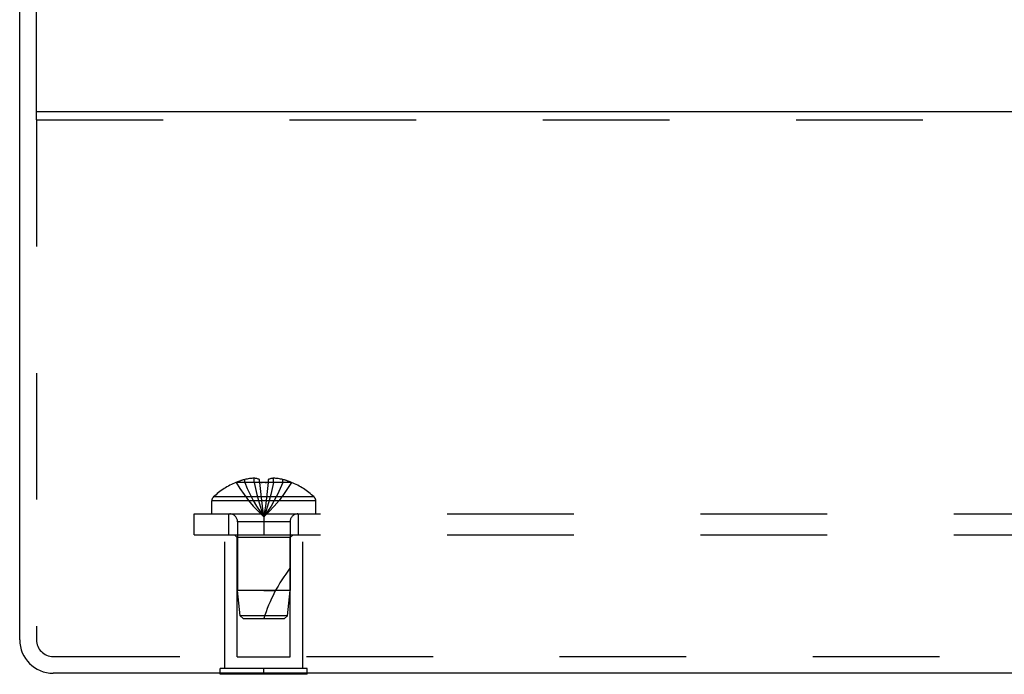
# Model space of a CAD drawing. Header units: inches. Extents: x 0 to 82.5, y 0 to 53.4.
# Tile 19 of 128: x 21.8 to 25.4, y 22.6 to 25. Entities that reach past the tile are written whole.
import ezdxf

# ---------------------------------------------------------------- set-up
doc = ezdxf.new("R2010")
doc.units = ezdxf.units.IN
doc.header["$LTSCALE"] = 4.538835
doc.header["$MEASUREMENT"] = 0
doc.linetypes.add('HIDDEN', pattern=[0.2, 0.1, -0.1])
doc.layers.get('0').update_dxf_attribs({"linetype": 'CONTINUOUS'})
doc.layers.add('DEFAULT_2', color=8, linetype='HIDDEN')
doc.layers.add('SUBPANEL', color=7, linetype='CONTINUOUS')

msp = doc.modelspace()

# ---------------------------------------------------------------- linework, layer by layer
at = {"color": 3, "linetype": 'Continuous'}
for p, q in [((21.8292, 22.7607), (21.8292, 33.0115)), ((21.8892, 24.6246), (21.8892, 25.041)), ((21.8892, 24.6546), (37.7692, 24.6546)), ((37.7092, 22.6407), (21.9492, 22.6407))]:
    msp.add_line(p, q, dxfattribs=at)
at = {"color": 7, "linetype": 'Continuous'}
for p, q in [((22.5482, 22.6367), (22.5482, 22.6407)), ((22.8602, 22.6367), (22.5482, 22.6367)), ((22.7042, 22.6367), (22.7042, 22.6407)), ((22.8602, 22.6367), (22.8602, 22.6407))]:
    msp.add_line(p, q, dxfattribs=at)
at = {"color": 3, "linetype": 'Continuous'}
msp.add_arc((21.9492, 22.7607), 0.12, 180, 270, dxfattribs=at)
at = {"layer": 'DEFAULT_2', "color": 8, "linetype": 'HIDDEN'}
for p, q in [((21.8892, 24.6246), (21.8892, 22.7607)), ((21.8892, 24.6246), (37.7692, 24.6246)), ((22.5642, 22.6577), (22.5642, 23.1367)), ((22.5642, 23.1367), (22.8442, 23.1367)), ((22.6092, 23.1267), (22.5992, 23.1367)), ((22.6092, 22.6992), (22.6092, 23.1267)), ((22.7992, 23.1267), (22.6092, 23.1267)), ((22.7992, 23.1267), (22.8092, 23.1367)), ((22.7992, 22.6992), (22.7992, 23.1267)), ((22.8442, 22.6577), (22.8442, 23.1367)), ((21.9492, 22.7007), (37.7092, 22.7007)), ((22.6092, 22.6992), (22.7992, 22.6992)), ((22.5482, 22.6407), (22.5482, 22.6577)), ((22.8602, 22.6577), (22.5482, 22.6577)), ((22.7042, 22.6407), (22.7042, 22.6577)), ((22.8602, 22.6407), (22.8602, 22.6577))]:
    msp.add_line(p, q, dxfattribs=at)
msp.add_arc((21.9492, 22.7607), 0.06, 180, 270, dxfattribs=at)
at = {"layer": 'SUBPANEL', "color": 8, "linetype": 'HIDDEN'}
for p, q in [((22.6357, 23.325), (22.6357, 23.3351)), ((22.6693, 23.325), (22.6693, 23.34)), ((22.6887, 23.325), (22.6887, 23.3351)), ((22.7197, 23.3351), (22.7197, 23.325)), ((22.7391, 23.325), (22.7391, 23.34)), ((22.7727, 23.325), (22.7727, 23.3351)), ((22.6047, 23.325), (22.6049, 23.3246)), ((22.6059, 23.325), (22.6049, 23.3246)), ((22.6887, 23.325), (22.6059, 23.325)), ((22.6887, 23.325), (22.6909, 23.3025)), ((22.6887, 23.325), (22.6887, 23.3246)), ((22.6887, 23.3246), (22.6913, 23.3247)), ((22.6908, 23.3029), (22.6932, 23.2811)), ((22.7171, 23.3247), (22.7197, 23.3246)), ((22.7197, 23.325), (22.7175, 23.3025)), ((22.7197, 23.3246), (22.7197, 23.325)), ((22.8025, 23.325), (22.7197, 23.325)), ((22.8035, 23.3246), (22.8025, 23.325)), ((22.8037, 23.325), (22.8035, 23.3246)), ((22.8845, 23.2727), (22.5239, 23.2727)), ((22.6931, 23.2813), (22.6957, 23.2602)), ((22.6956, 23.2603), (22.6983, 23.2399)), ((22.5177, 23.2117), (22.5177, 23.2582)), ((22.8907, 23.2582), (22.5177, 23.2582)), ((22.8907, 23.2117), (22.8907, 23.2582)), ((22.4542, 23.1367), (22.4542, 23.2117)), ((22.4542, 23.2117), (37.2042, 23.2117)), ((22.5792, 23.1367), (22.5792, 23.2117)), ((22.7042, 23.2117), (22.7042, 23.1367)), ((22.8292, 23.1367), (22.8292, 23.2117)), ((22.6102, 23.1835), (22.6102, 22.9367)), ((22.7982, 23.1835), (22.6102, 23.1835)), ((22.7982, 23.1835), (22.7982, 22.9367)), ((22.4542, 23.1367), (37.2042, 23.1367)), ((22.6192, 22.8466), (22.6102, 22.9367)), ((22.7042, 22.9367), (22.6102, 22.9367)), ((22.7982, 22.9367), (22.7042, 22.9367)), ((22.7042, 22.9367), (22.7462, 22.9367)), ((22.7892, 22.8466), (22.7982, 22.9367)), ((22.6302, 22.8367), (22.6192, 22.8466)), ((22.7892, 22.8466), (22.6192, 22.8466)), ((22.6302, 22.8367), (22.7782, 22.8367)), ((22.7782, 22.8367), (22.7892, 22.8466))]:
    msp.add_line(p, q, dxfattribs=at)
for points in [[(22.6693, 23.34), (22.6651, 23.3397), (22.6609, 23.3393), (22.6567, 23.3388), (22.6525, 23.3383), (22.6483, 23.3376), (22.6441, 23.3369), (22.6399, 23.336), (22.6357, 23.3351)], [(22.6887, 23.3351), (22.6861, 23.3361), (22.6836, 23.3369), (22.6811, 23.3377), (22.6787, 23.3383), (22.6763, 23.3389), (22.674, 23.3393), (22.6716, 23.3397), (22.6693, 23.34)], [(22.7391, 23.34), (22.7368, 23.3397), (22.7344, 23.3393), (22.7321, 23.3389), (22.7297, 23.3383), (22.7273, 23.3377), (22.7248, 23.3369), (22.7223, 23.3361), (22.7197, 23.3351)], [(22.7727, 23.3351), (22.7685, 23.336), (22.7643, 23.3369), (22.7601, 23.3376), (22.7559, 23.3383), (22.7517, 23.3388), (22.7475, 23.3393), (22.7433, 23.3397), (22.7391, 23.34)], [(22.6049, 23.3246), (22.6186, 23.3025), (22.6335, 23.2811), (22.6494, 23.2602), (22.6665, 23.2399), (22.6848, 23.2201), (22.7042, 23.201)], [(22.6357, 23.325), (22.6451, 23.3029), (22.6554, 23.2813), (22.6664, 23.2603), (22.6782, 23.24), (22.6908, 23.2202), (22.7042, 23.201)], [(22.6693, 23.325), (22.6741, 23.3029), (22.6793, 23.2813), (22.6849, 23.2603), (22.691, 23.24), (22.6974, 23.2202), (22.7042, 23.201)], [(22.7042, 23.325), (22.7016, 23.325), (22.699, 23.325), (22.6964, 23.3249), (22.6939, 23.3248), (22.6913, 23.3247), (22.6887, 23.3246)], [(22.6939, 23.3248), (22.6964, 23.3249), (22.699, 23.325)], [(22.7391, 23.325), (22.7343, 23.3029), (22.7291, 23.2813), (22.7235, 23.2603), (22.7174, 23.24), (22.711, 23.2202), (22.7042, 23.201)], [(22.7197, 23.3246), (22.7171, 23.3247), (22.7145, 23.3248), (22.712, 23.3249), (22.7094, 23.325), (22.7068, 23.325), (22.7042, 23.325)], [(22.7727, 23.325), (22.7632, 23.3029), (22.753, 23.2813), (22.742, 23.2603), (22.7302, 23.24), (22.7176, 23.2202), (22.7042, 23.201)], [(22.8035, 23.3246), (22.7898, 23.3025), (22.7749, 23.2811), (22.759, 23.2602), (22.7418, 23.2399), (22.7236, 23.2201), (22.7042, 23.201)], [(22.7176, 23.3029), (22.7152, 23.2811), (22.7127, 23.2602), (22.7101, 23.2399), (22.7072, 23.2201), (22.7042, 23.201)], [(22.7094, 23.325), (22.712, 23.3249), (22.7145, 23.3248)], [(22.7152, 23.2813), (22.7127, 23.2603), (22.7101, 23.24), (22.7072, 23.2202), (22.7042, 23.201)], [(22.6983, 23.24), (22.7012, 23.2202), (22.7042, 23.201)], [(22.6983, 23.2399), (22.7012, 23.2201), (22.7042, 23.201)]]:
    msp.add_lwpolyline(points, dxfattribs=at)
for centre, radius, start, end in [((22.7042, 23.0828), 0.2614, 105.1941, 112.0894), ((22.7042, 23.0828), 0.2614, 67.9106, 74.8059), ((22.7042, 23.0828), 0.2618, 112.3613, 133.5138), ((22.7042, 23.0828), 0.2618, 46.4862, 67.6387), ((22.5377, 23.2582), 0.02, 133.5138, 180), ((22.8707, 23.2582), 0.02, 0, 46.4862), ((22.582, 23.1835), 0.0282, 0, 90), ((22.8264, 23.1835), 0.0282, 90, 180), ((23.2494, 22.6665), 0.5712, 142.1862, 162.6646)]:
    msp.add_arc(centre, radius, start, end, dxfattribs=at)

doc.saveas('drawing.dxf')
